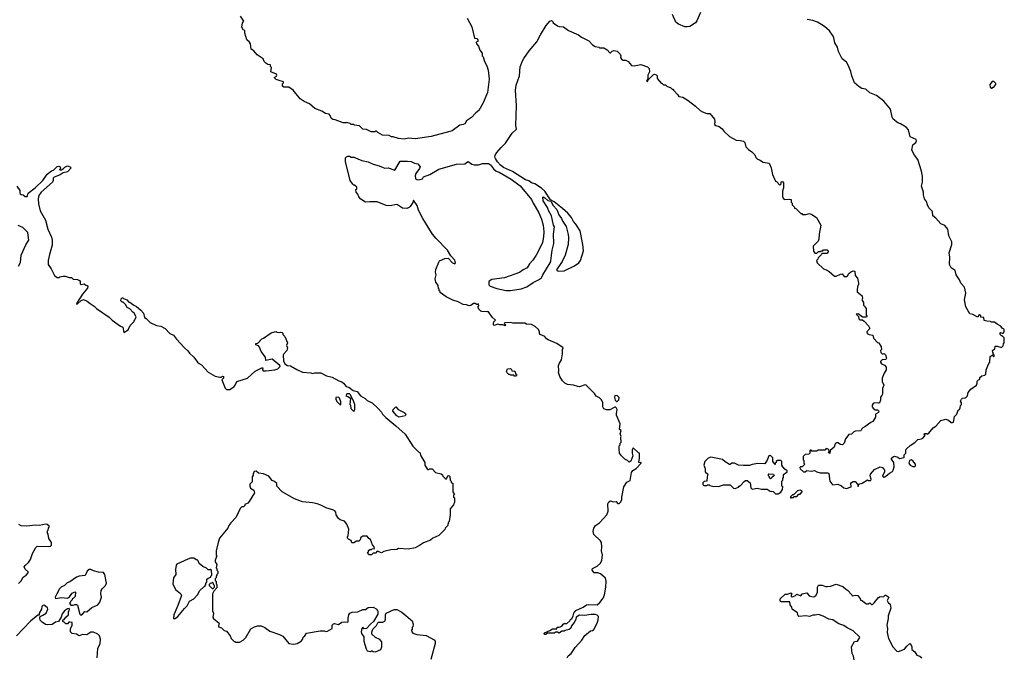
# Model space of a CAD drawing. Extents: x 2206940 to 2356632, y 511582 to 673215.
# Tile 105 of 228: x 2325179 to 2336870, y 530963 to 538523. Entities that reach past the tile are written whole.
import ezdxf

# ---------------------------------------------------------------- set-up
doc = ezdxf.new("R2010")
doc.units = 0

msp = doc.modelspace()

# ---------------------------------------------------------------- linework, layer by layer
at = {"layer": '0CON10XD'}
for points in [[(2330286, 537194), (2330065, 537136), (2329875, 537110), (2329795, 537116), (2329744, 537104), (2329675, 537114), (2329615, 537132), (2329594, 537134), (2329565, 537148), (2329485, 537153), (2329433, 537183), (2329415, 537200), (2329405, 537200), (2329395, 537190), (2329353, 537193), (2329295, 537220), (2329253, 537223), (2329212, 537262), (2329155, 537270), (2329145, 537280), (2329115, 537280), (2329102, 537292), (2329065, 537302), (2329055, 537298), (2329018, 537298), (2328925, 537332), (2328895, 537338), (2328878, 537355), (2328867, 537387), (2328855, 537400), (2328808, 537408), (2328767, 537437), (2328685, 537468), (2328620, 537525), (2328555, 537552), (2328508, 537585), (2328427, 537687), (2328375, 537720), (2328315, 537723), (2328298, 537735), (2328298, 537762), (2328310, 537775), (2328310, 537785), (2328258, 537802), (2328225, 537812), (2328200, 537835), (2328227, 537853), (2328232, 537865), (2328226, 537876), (2328160, 537905), (2328170, 537955), (2328158, 537968), (2328156, 537986), (2328125, 537992), (2328100, 538005), (2328080, 538025), (2328069, 538059), (2328000, 538105), (2327960, 538155), (2327928, 538175), (2327920, 538235), (2327908, 538258), (2327877, 538285), (2327852, 538365), (2327850, 538395), (2327835, 538400), (2327818, 538435), (2327823, 538487), (2327840, 538505), (2327800, 538565)], [(2330493, 538543), (2330547, 538437), (2330580, 538305), (2330605, 538300), (2330620, 538285), (2330618, 538265), (2330600, 538255), (2330602, 538235), (2330628, 538208), (2330643, 538163), (2330670, 538125), (2330670, 538095), (2330682, 538082), (2330698, 538028), (2330726, 537976), (2330742, 537925), (2330753, 537815), (2330735, 537660), (2330682, 537535), (2330630, 537445), (2330595, 537418), (2330545, 537362), (2330486, 537324), (2330465, 537288), (2330445, 537277), (2330405, 537271), (2330315, 537203), (2330286, 537194)], [(2331341, 536229), (2331374, 536155), (2331393, 536085), (2331402, 536005), (2331398, 535945), (2331385, 535878), (2331364, 535825), (2331312, 535725), (2331273, 535667), (2331234, 535625), (2331205, 535578), (2331155, 535554), (2331115, 535523), (2330935, 535457), (2330785, 535436), (2330755, 535417), (2330749, 535405), (2330750, 535375), (2330765, 535360), (2330845, 535332), (2330955, 535306), (2331005, 535306), (2331135, 535329), (2331202, 535352), (2331275, 535404), (2331338, 535432), (2331373, 535457), (2331390, 535495), (2331476, 535635), (2331485, 535660), (2331501, 535785), (2331520, 535865), (2331518, 535975), (2331529, 536065), (2331519, 536085), (2331494, 536195), (2331456, 536256), (2331444, 536294), (2331395, 536372), (2331390, 536415), (2331395, 536420), (2331415, 536408), (2331448, 536378), (2331485, 536370), (2331515, 536318), (2331558, 536268), (2331581, 536205), (2331613, 536163), (2331628, 536125), (2331667, 536067), (2331693, 535973), (2331696, 535935), (2331690, 535855), (2331654, 535725), (2331619, 535651), (2331553, 535553), (2331565, 535540), (2331577, 535537), (2331645, 535542), (2331765, 535599), (2331816, 535634), (2331837, 535665), (2331873, 535777), (2331866, 535855), (2331834, 536014), (2331784, 536094), (2331755, 536125), (2331729, 536175), (2331686, 536226), (2331625, 536281), (2331525, 536360), (2331482, 536382), (2331415, 536488), (2331375, 536521), (2331295, 536574), (2331256, 536586), (2331225, 536609), (2331185, 536620), (2331029, 536719), (2330925, 536767), (2330888, 536795), (2330854, 536835), (2330827, 536875), (2330822, 536892), (2330826, 536915), (2330844, 536945), (2330894, 537005), (2330949, 537055), (2331026, 537175), (2331076, 537225), (2331071, 537265), (2331076, 537505), (2331064, 537686), (2331074, 537746), (2331113, 537857), (2331122, 537965), (2331148, 538035), (2331166, 538064), (2331229, 538155), (2331321, 538259), (2331361, 538345), (2331429, 538455), (2331474, 538506), (2331492, 538512), (2331506, 538506), (2331514, 538484), (2331565, 538452), (2331584, 538444), (2331635, 538437), (2331696, 538396), (2331815, 538342), (2331850, 538315), (2331935, 538272), (2331980, 538225), (2332013, 538203), (2332057, 538197), (2332065, 538190), (2332115, 538188), (2332156, 538166), (2332185, 538130), (2332195, 538130), (2332215, 538150), (2332235, 538158), (2332275, 538150), (2332308, 538115), (2332317, 538095), (2332313, 538075), (2332323, 538055), (2332345, 538044), (2332375, 538042), (2332405, 538028), (2332445, 537978), (2332475, 537977), (2332555, 537993), (2332635, 537963), (2332653, 537945), (2332657, 537905), (2332638, 537865), (2332638, 537822), (2332623, 537795), (2332635, 537790), (2332642, 537808), (2332657, 537823), (2332705, 537873), (2332716, 537876), (2332738, 537868), (2332747, 537855), (2332750, 537825), (2332795, 537770), (2332807, 537767), (2332825, 537750), (2332845, 537750), (2332863, 537733), (2332910, 537715), (2332925, 537700), (2332935, 537700), (2332940, 537685), (2332995, 537630), (2333005, 537610), (2333052, 537602), (2333115, 537562), (2333205, 537498), (2333260, 537445), (2333285, 537430), (2333338, 537408), (2333375, 537410), (2333430, 537340), (2333434, 537316), (2333428, 537278), (2333445, 537267), (2333486, 537256), (2333519, 537229), (2333541, 537201), (2333607, 537137), (2333685, 537092), (2333735, 537090), (2333775, 537080), (2333788, 537065), (2333802, 537015), (2333831, 536981), (2333873, 536953), (2333908, 536918), (2333920, 536885), (2333940, 536865), (2333965, 536860), (2334005, 536832), (2334078, 536818), (2334102, 536762), (2334118, 536685), (2334152, 536605), (2334165, 536600), (2334205, 536560), (2334220, 536575), (2334222, 536598), (2334235, 536600), (2334248, 536585), (2334250, 536525), (2334238, 536485), (2334238, 536425), (2334243, 536403), (2334258, 536388), (2334315, 536390), (2334338, 536388), (2334340, 536355), (2334350, 536345), (2334350, 536325), (2334380, 536295), (2334380, 536285), (2334395, 536280), (2334455, 536220), (2334465, 536220), (2334475, 536210), (2334515, 536208), (2334555, 536222), (2334585, 536208), (2334638, 536175), (2334692, 536085), (2334670, 535975), (2334668, 535915), (2334660, 535895), (2334600, 535835), (2334603, 535773), (2334622, 535752), (2334645, 535750), (2334665, 535770), (2334685, 535770), (2334695, 535780), (2334715, 535780), (2334725, 535790), (2334765, 535790), (2334778, 535778), (2334778, 535765), (2334762, 535748), (2334702, 535748), (2334695, 535730), (2334660, 535695), (2334655, 535680), (2334640, 535665), (2334648, 535635), (2334722, 535565), (2334765, 535550), (2334792, 535532), (2334855, 535477), (2334875, 535479), (2334925, 535503), (2334945, 535506), (2334970, 535475), (2334995, 535472), (2335009, 535481), (2335022, 535508), (2335045, 535524), (2335075, 535539), (2335097, 535535), (2335098, 535485), (2335127, 535455), (2335140, 535395), (2335140, 535375), (2335130, 535365), (2335123, 535325), (2335123, 535293), (2335182, 535242), (2335188, 535212), (2335180, 535195), (2335200, 535165), (2335200, 535135), (2335210, 535125), (2335212, 535112), (2335230, 535095), (2335230, 535015), (2335240, 535005), (2335235, 534990), (2335185, 534990), (2335135, 535030), (2335110, 535025), (2335138, 534998), (2335142, 534972), (2335155, 534960), (2335187, 534957), (2335205, 534942), (2335258, 534888), (2335272, 534858), (2335238, 534815), (2335240, 534795), (2335264, 534784), (2335308, 534778), (2335315, 534740), (2335365, 534690), (2335380, 534685), (2335407, 534637), (2335410, 534605), (2335400, 534595), (2335403, 534573), (2335425, 534552), (2335445, 534558), (2335460, 534545), (2335470, 534505), (2335463, 534487), (2335418, 534482), (2335400, 534465), (2335398, 534455), (2335410, 534435), (2335449, 534419), (2335467, 534395), (2335466, 534364), (2335442, 534325), (2335420, 534265), (2335418, 534225), (2335438, 534185), (2335423, 534145), (2335422, 534078), (2335415, 534060), (2335398, 534042), (2335398, 534005), (2335388, 533972), (2335375, 533968), (2335328, 533972), (2335314, 533966), (2335302, 533945), (2335302, 533925), (2335311, 533911), (2335335, 533890), (2335365, 533890), (2335380, 533875), (2335375, 533860), (2335342, 533838), (2335340, 533805), (2335310, 533750), (2335285, 533740), (2335215, 533687), (2335192, 533678), (2335178, 533665), (2335168, 533642), (2335103, 533637), (2335085, 533630), (2335055, 533600), (2335022, 533598), (2334983, 533547), (2334968, 533495), (2334950, 533475), (2334925, 533480), (2334895, 533500), (2334872, 533498), (2334860, 533485), (2334850, 533445), (2334802, 533408), (2334798, 533372), (2334780, 533385), (2334790, 533395), (2334788, 533418), (2334755, 533430), (2334737, 533413), (2334655, 533410), (2334645, 533400), (2334585, 533400), (2334575, 533410), (2334565, 533410), (2334560, 533405), (2334560, 533375), (2334548, 533362), (2334505, 533360), (2334485, 533340), (2334480, 533335), (2334480, 533295), (2334488, 533288), (2334490, 533255), (2334500, 533245), (2334470, 533215), (2334448, 533212), (2334442, 533205), (2334445, 533190), (2334484, 533154), (2334507, 533153), (2334525, 533168), (2334575, 533162), (2334615, 533170), (2334645, 533152), (2334685, 533142), (2334775, 533142), (2334787, 533135), (2334800, 533045), (2334821, 533011), (2334835, 533000), (2334895, 533008), (2334937, 532987), (2334963, 532963), (2334995, 532957), (2335050, 532975), (2335048, 533015), (2335054, 533026), (2335075, 533040), (2335098, 533038), (2335128, 533008), (2335135, 532980), (2335142, 533008), (2335182, 533018), (2335245, 533060), (2335255, 533050), (2335285, 533050), (2335290, 533065), (2335277, 533105), (2335283, 533127), (2335330, 533180), (2335395, 533214), (2335425, 533206), (2335449, 533175), (2335446, 533155), (2335422, 533102), (2335445, 533092), (2335465, 533102), (2335505, 533138), (2335543, 533157), (2335552, 533175), (2335563, 533215), (2335558, 533265), (2335532, 533305), (2335532, 533318), (2335553, 533337), (2335565, 533340), (2335605, 533330), (2335625, 533312), (2335680, 533325), (2335682, 533355), (2335702, 533375), (2335699, 533405), (2335706, 533425), (2335752, 533468), (2335784, 533486)], [(2333261, 538609), (2333221, 538509), (2333205, 538485), (2333135, 538443), (2333105, 538437), (2333075, 538439), (2333001, 538471), (2332970, 538495), (2332930, 538585)], [(2335784, 533486), (2335812, 533505), (2335842, 533538), (2335885, 533544), (2335903, 533555), (2335930, 533585), (2335920, 533595), (2335922, 533608), (2335945, 533610), (2335955, 533600), (2335975, 533613), (2336024, 533676), (2336057, 533695), (2336115, 533763), (2336175, 533779), (2336206, 533766), (2336238, 533738), (2336255, 533738), (2336268, 533745), (2336278, 533812), (2336305, 533840), (2336322, 533885), (2336338, 533895), (2336346, 533914), (2336348, 533942), (2336360, 533955), (2336360, 533975), (2336350, 533995), (2336362, 534018), (2336375, 534030), (2336405, 534032), (2336419, 534041), (2336432, 534058), (2336440, 534095), (2336472, 534135), (2336538, 534185), (2336548, 534205), (2336548, 534232), (2336562, 534248), (2336580, 534255), (2336580, 534275), (2336605, 534292), (2336638, 534302), (2336650, 534315), (2336653, 534367), (2336685, 534440), (2336700, 534455), (2336702, 534525), (2336725, 534540), (2336743, 534523), (2336750, 534525), (2336748, 534538), (2336730, 534555), (2336740, 534565), (2336733, 534573), (2336730, 534595), (2336757, 534613), (2336760, 534645), (2336785, 534648), (2336835, 534632), (2336855, 534650), (2336860, 534675), (2336870, 534685), (2336868, 534745), (2336845, 534770), (2336835, 534770), (2336820, 534785), (2336820, 534805), (2336825, 534810), (2336845, 534800), (2336858, 534802), (2336870, 534815), (2336868, 534848), (2336850, 534855), (2336830, 534885), (2336786, 534906), (2336755, 534932), (2336712, 534932), (2336705, 534940), (2336664, 534944), (2336632, 534952), (2336628, 534985), (2336592, 534992), (2336590, 535005), (2336575, 535018), (2336565, 535010), (2336560, 534995), (2336547, 534993), (2336495, 535022), (2336459, 535029), (2336414, 535114), (2336397, 535195), (2336413, 535275), (2336398, 535348), (2336352, 535395), (2336337, 535435), (2336297, 535495), (2336286, 535546), (2336238, 535578), (2336220, 535615), (2336222, 535705), (2336217, 535753), (2336246, 535854), (2336246, 535885), (2336211, 535955), (2336199, 536035), (2336165, 536080), (2336115, 536098), (2336057, 536165), (2336020, 536195), (2336017, 536245), (2335975, 536290), (2335957, 536325), (2335946, 536365), (2335922, 536395), (2335911, 536445), (2335912, 536475), (2335886, 536545), (2335899, 536595), (2335900, 536665), (2335886, 536725), (2335844, 536864), (2335802, 536915), (2335772, 536975), (2335783, 537037), (2335818, 537065), (2335828, 537085), (2335825, 537100), (2335754, 537134), (2335731, 537215), (2335706, 537246), (2335638, 537285), (2335605, 537297), (2335551, 537341), (2335540, 537365), (2335520, 537460), (2335441, 537555), (2335353, 537623), (2335275, 537653), (2335225, 537697), (2335178, 537708), (2335146, 537726), (2335092, 537775), (2335058, 537858), (2335047, 537907), (2335014, 537984), (2334995, 538018), (2334945, 538060), (2334902, 538145), (2334888, 538195), (2334858, 538248), (2334847, 538307), (2334837, 538327), (2334795, 538390), (2334733, 538443), (2334650, 538495), (2334595, 538513), (2334530, 538525)], [(2336725, 537710), (2336735, 537720), (2336745, 537720), (2336770, 537755), (2336770, 537765), (2336745, 537790), (2336725, 537790), (2336700, 537755), (2336702, 537722), (2336715, 537710), (2336725, 537710)], [(2331678, 530945), (2331691, 530969), (2331725, 530998), (2331774, 531066), (2331852, 531155), (2331891, 531209), (2331956, 531264), (2331980, 531270), (2331995, 531282), (2332034, 531355), (2332047, 531395), (2332050, 531435), (2332035, 531450), (2332015, 531458), (2331965, 531458), (2331885, 531447), (2331825, 531452), (2331785, 531428), (2331781, 531399), (2331764, 531365), (2331732, 531325), (2331723, 531297), (2331705, 531280), (2331655, 531270), (2331645, 531260), (2331615, 531260), (2331585, 531240), (2331565, 531250), (2331545, 531250), (2331525, 531240), (2331445, 531240), (2331425, 531221), (2331415, 531221), (2331407, 531235), (2331409, 531241), (2331475, 531270), (2331505, 531291), (2331555, 531290), (2331562, 531308), (2331585, 531310), (2331617, 531323), (2331633, 531345), (2331645, 531351), (2331675, 531351), (2331712, 531385), (2331720, 531400), (2331735, 531410), (2331752, 531445), (2331758, 531475), (2331782, 531508), (2331870, 531545), (2331910, 531575), (2331935, 531580), (2332034, 531576), (2332068, 531602), (2332106, 531655), (2332124, 531695), (2332138, 531785), (2332142, 531855), (2332135, 531890), (2332075, 531943), (2332045, 531953), (2332000, 531955), (2331978, 531985), (2331980, 532005), (2332036, 532034), (2332075, 532070), (2332092, 532105), (2332100, 532165), (2332088, 532215), (2332092, 532265), (2332087, 532315), (2332076, 532336), (2331995, 532410), (2331990, 532445), (2331997, 532485), (2332014, 532515), (2332065, 532550), (2332151, 532645), (2332166, 532685), (2332164, 532775), (2332175, 532798), (2332195, 532808), (2332225, 532797), (2332262, 532802), (2332272, 532785), (2332285, 532778), (2332295, 532778), (2332312, 532795), (2332328, 532822), (2332329, 532855), (2332352, 532975), (2332389, 533031), (2332428, 533052), (2332442, 533145), (2332461, 533169), (2332497, 533193), (2332560, 533255), (2332555, 533270), (2332545, 533260), (2332530, 533265), (2332540, 533315), (2332540, 533375), (2332525, 533380), (2332462, 533438), (2332450, 533415), (2332450, 533375), (2332460, 533345), (2332435, 533280), (2332415, 533270), (2332395, 533290), (2332364, 533304), (2332324, 533344), (2332302, 533375), (2332298, 533425), (2332298, 533462), (2332307, 533473), (2332310, 533495), (2332320, 533505), (2332318, 533565), (2332322, 533575), (2332310, 533605), (2332322, 533645), (2332300, 533655), (2332310, 533725), (2332267, 533827), (2332264, 533845), (2332272, 533895), (2332265, 533910), (2332255, 533920), (2332245, 533920), (2332185, 533890), (2332145, 533890), (2332115, 533902), (2332104, 533924), (2332102, 533975), (2332088, 534008), (2332065, 534032), (2332025, 534052), (2332003, 534083), (2331905, 534182), (2331894, 534186), (2331825, 534163), (2331807, 534167), (2331755, 534182), (2331685, 534190), (2331650, 534205), (2331622, 534235), (2331592, 534285), (2331578, 534335), (2331582, 534355), (2331578, 534415), (2331588, 534445), (2331612, 534482), (2331623, 534557), (2331622, 534605), (2331630, 534625), (2331555, 534679), (2331453, 534723), (2331434, 534734), (2331415, 534761), (2331360, 534785), (2331350, 534795), (2331350, 534815), (2331338, 534845), (2331301, 534881), (2331255, 534902), (2331198, 534908), (2331175, 534920), (2331035, 534918), (2331005, 534928), (2330940, 534925), (2330930, 534915), (2330952, 534895), (2330945, 534888), (2330915, 534900), (2330879, 534899), (2330855, 534907), (2330813, 534893), (2330805, 534900), (2330804, 534916), (2330810, 534935), (2330828, 534955), (2330825, 534960), (2330790, 534990), (2330745, 535052), (2330735, 535058), (2330725, 535052), (2330666, 535056), (2330655, 535062), (2330632, 535085), (2330622, 535105), (2330620, 535115), (2330630, 535125), (2330625, 535150), (2330615, 535140), (2330605, 535140), (2330585, 535152), (2330567, 535153), (2330535, 535130), (2330515, 535127), (2330485, 535139), (2330445, 535140), (2330385, 535173), (2330321, 535191), (2330241, 535231), (2330170, 535285), (2330170, 535295), (2330160, 535305), (2330160, 535325), (2330153, 535333), (2330147, 535367), (2330120, 535405), (2330112, 535445), (2330122, 535495), (2330117, 535525), (2330121, 535555), (2330154, 535645), (2330165, 535660), (2330225, 535688), (2330265, 535690), (2330318, 535635), (2330345, 535622), (2330353, 535635), (2330345, 535668), (2330297, 535717), (2330259, 535785), (2330123, 535923), (2330080, 535975), (2329965, 536163), (2329915, 536262), (2329900, 536315), (2329855, 536380), (2329847, 536353), (2329817, 536305), (2329805, 536293), (2329775, 536281), (2329725, 536286), (2329665, 536324), (2329648, 536328), (2329583, 536313), (2329530, 536315), (2329425, 536360), (2329335, 536362), (2329285, 536358), (2329231, 536391), (2329205, 536420), (2329195, 536450), (2329172, 536475), (2329170, 536505), (2329180, 536515), (2329180, 536535), (2329155, 536560), (2329145, 536560), (2329135, 536570), (2329102, 536615), (2329048, 536838), (2329048, 536882), (2329060, 536895), (2329075, 536902), (2329095, 536902), (2329115, 536892), (2329145, 536890), (2329240, 536850), (2329315, 536834), (2329376, 536806), (2329447, 536787), (2329495, 536766), (2329515, 536761), (2329555, 536764), (2329632, 536738), (2329695, 536845), (2329785, 536845), (2329828, 536838), (2329865, 536820), (2329905, 536812), (2329934, 536775), (2329927, 536755), (2329881, 536695), (2329875, 536670), (2329879, 536635), (2329901, 536621), (2329935, 536624), (2329960, 536635), (2329974, 536656), (2330048, 536685), (2330155, 536747), (2330365, 536807), (2330465, 536810), (2330495, 536837), (2330505, 536838), (2330548, 536808), (2330575, 536798), (2330625, 536798), (2330675, 536817), (2330745, 536814), (2330770, 536800), (2330805, 536754), (2330835, 536726), (2330871, 536711), (2331015, 536628), (2331120, 536550), (2331256, 536386), (2331274, 536344), (2331301, 536305), (2331341, 536229)], [(2325145, 536548), (2325181, 536495), (2325179, 536465), (2325184, 536454), (2325195, 536447), (2325220, 536445), (2325245, 536422), (2325268, 536425), (2325278, 536465), (2325362, 536525), (2325452, 536615), (2325505, 536688), (2325555, 536728), (2325580, 536735), (2325622, 536778), (2325645, 536782), (2325660, 536775), (2325662, 536758), (2325650, 536745), (2325655, 536740), (2325675, 536740), (2325700, 536755), (2325715, 536772), (2325745, 536788), (2325777, 536777), (2325790, 536765), (2325745, 536718), (2325695, 536703), (2325659, 536681), (2325587, 536653), (2325578, 536642), (2325576, 536614), (2325567, 536595), (2325434, 536476), (2325407, 536435), (2325397, 536395), (2325400, 536335), (2325423, 536255), (2325484, 536144), (2325511, 536035), (2325555, 535940), (2325563, 535905), (2325563, 535845), (2325531, 535735), (2325517, 535663), (2325518, 535618), (2325554, 535564), (2325592, 535485), (2325625, 535460), (2325645, 535460), (2325655, 535470), (2325695, 535478), (2325717, 535477), (2325765, 535460), (2325795, 535460), (2325815, 535440), (2325865, 535438), (2325890, 535425), (2325898, 535415), (2325898, 535388), (2325908, 535378), (2325945, 535388), (2325965, 535370), (2325978, 535368), (2325988, 535355), (2325982, 535335), (2325925, 535263), (2325860, 535165), (2325854, 535144), (2325865, 535147), (2325910, 535190), (2325935, 535202), (2325981, 535181), (2326015, 535151), (2326062, 535122), (2326090, 535095), (2326241, 534991), (2326275, 534954), (2326375, 534884), (2326402, 534872), (2326415, 534808), (2326465, 534840), (2326489, 534891), (2326532, 534935), (2326560, 534995), (2326539, 535039), (2326521, 535051), (2326485, 535090), (2326454, 535104), (2326435, 535140), (2326408, 535168), (2326395, 535170), (2326380, 535185), (2326382, 535208), (2326395, 535220), (2326405, 535220), (2326412, 535212), (2326450, 535195), (2326475, 535170), (2326485, 535170), (2326533, 535133), (2326565, 535118), (2326618, 535075), (2326647, 535037), (2326662, 534985), (2326680, 534975), (2326727, 534927), (2326803, 534893), (2326855, 534882), (2326905, 534858), (2326960, 534795), (2327005, 534778), (2327040, 534730), (2327136, 534626), (2327175, 534592), (2327195, 534562), (2327248, 534515), (2327288, 534458), (2327309, 534439), (2327338, 534425), (2327415, 534338), (2327501, 534291), (2327555, 534280), (2327575, 534280), (2327585, 534290), (2327598, 534288), (2327600, 534265), (2327580, 534245), (2327618, 534148), (2327635, 534130), (2327675, 534130), (2327724, 534166), (2327739, 534185), (2327755, 534228), (2327884, 534266), (2327975, 534348), (2328055, 534390), (2328065, 534390), (2328062, 534365), (2328068, 534355), (2328105, 534352), (2328210, 534365), (2328245, 534378), (2328270, 534405), (2328268, 534418), (2328175, 534492), (2328100, 534475), (2328098, 534515), (2328045, 534582), (2328026, 534636), (2328015, 534650), (2327983, 534663), (2327984, 534676), (2328008, 534682), (2328055, 534732), (2328075, 534743), (2328166, 534804), (2328205, 534818), (2328225, 534820), (2328233, 534813), (2328265, 534808), (2328275, 534812), (2328295, 534810), (2328302, 534802), (2328303, 534783), (2328325, 534760), (2328358, 534685), (2328348, 534655), (2328357, 534625), (2328352, 534595), (2328314, 534556), (2328309, 534541), (2328311, 534471), (2328327, 534437), (2328358, 534418), (2328395, 534412), (2328469, 534369), (2328538, 534338), (2328635, 534328), (2328655, 534320), (2328685, 534330), (2328755, 534330), (2328823, 534293), (2328888, 534278), (2328970, 534235), (2329005, 534223), (2329025, 534208), (2329055, 534168), (2329085, 534160), (2329138, 534118), (2329186, 534106), (2329227, 534057), (2329280, 534025), (2329305, 534002), (2329365, 533972), (2329435, 533908), (2329473, 533863), (2329485, 533840), (2329525, 533798), (2329645, 533702), (2329755, 533600), (2329845, 533460), (2329915, 533390), (2329930, 533385), (2329943, 533343), (2329990, 533265), (2329990, 533235), (2330022, 533182), (2330035, 533180), (2330045, 533190), (2330075, 533190), (2330115, 533148), (2330185, 533130), (2330198, 533118), (2330202, 533102), (2330235, 533070), (2330248, 533072), (2330262, 533108), (2330275, 533110), (2330285, 533100), (2330290, 533055), (2330300, 533045), (2330302, 533032), (2330320, 533015), (2330320, 532915), (2330340, 532885), (2330330, 532875), (2330330, 532855), (2330340, 532845), (2330340, 532795), (2330328, 532762), (2330290, 532715), (2330290, 532645), (2330280, 532565), (2330270, 532555), (2330257, 532513), (2330230, 532485), (2330225, 532470), (2330155, 532398), (2330085, 532368), (2330055, 532342), (2329975, 532312), (2329925, 532278), (2329875, 532252), (2329793, 532237), (2329678, 532242), (2329655, 532232), (2329585, 532228), (2329503, 532207), (2329475, 532192), (2329425, 532210), (2329405, 532190), (2329375, 532190), (2329355, 532170), (2329325, 532170), (2329310, 532195), (2329320, 532205), (2329322, 532218), (2329335, 532230), (2329355, 532230), (2329365, 532240), (2329390, 532245), (2329388, 532265), (2329368, 532288), (2329345, 532350), (2329324, 532364), (2329305, 532390), (2329255, 532390), (2329230, 532375), (2329220, 532345), (2329205, 532330), (2329178, 532332), (2329145, 532309), (2329121, 532311), (2329115, 532340), (2329083, 532353), (2329070, 532365), (2329070, 532385), (2329080, 532395), (2329088, 532475), (2329064, 532534), (2329035, 532568), (2328983, 532583), (2328965, 532600), (2328938, 532645), (2328931, 532675), (2328920, 532690), (2328895, 532704), (2328825, 532724), (2328755, 532760), (2328710, 532775), (2328655, 532786), (2328535, 532797), (2328442, 532835), (2328295, 532918), (2328230, 532985), (2328230, 533015), (2328205, 533040), (2328175, 533050), (2328135, 533102), (2328075, 533132), (2328015, 533140), (2327985, 533160), (2327962, 533158), (2327960, 533145), (2327950, 533135), (2327950, 533115), (2327940, 533095), (2327940, 533035), (2327913, 533007), (2327910, 532985), (2327921, 532961), (2327960, 532935), (2327968, 532905), (2327905, 532800), (2327887, 532783), (2327852, 532768), (2327850, 532755), (2327835, 532740), (2327815, 532740), (2327795, 532720), (2327750, 532615), (2327685, 532550), (2327663, 532517), (2327652, 532485), (2327550, 532365), (2327534, 532316), (2327512, 532215), (2327512, 532165), (2327518, 532155), (2327500, 532105), (2327500, 532085), (2327518, 532055), (2327510, 532015), (2327520, 532005), (2327520, 531985), (2327530, 531975), (2327530, 531945), (2327520, 531935), (2327520, 531925), (2327510, 531915), (2327510, 531895), (2327500, 531885), (2327500, 531865), (2327510, 531855), (2327510, 531825), (2327520, 531815), (2327520, 531775), (2327482, 531738), (2327470, 531705), (2327468, 531505), (2327478, 531475), (2327472, 531425), (2327481, 531411), (2327547, 531357), (2327538, 531325), (2327540, 531315), (2327575, 531300), (2327605, 531270), (2327635, 531260), (2327678, 531208), (2327690, 531175), (2327725, 531140), (2327735, 531140), (2327745, 531130), (2327787, 531133), (2327833, 531157), (2327864, 531186), (2327922, 531288), (2327968, 531315), (2328003, 531327), (2328046, 531326), (2328088, 531305), (2328148, 531262)], [(2325165, 535597), (2325190, 535640), (2325196, 535725), (2325250, 535850), (2325287, 535905), (2325276, 535995), (2325216, 536056), (2325161, 536081)], [(2331075, 534290), (2331055, 534290), (2331045, 534300), (2331005, 534300), (2330995, 534310), (2330985, 534310), (2330965, 534330), (2330960, 534345), (2330972, 534378), (2331005, 534380), (2331018, 534368), (2331022, 534352), (2331058, 534348), (2331070, 534315), (2331080, 534305), (2331075, 534290)], [(2329145, 533870), (2329160, 533895), (2329157, 533955), (2329147, 533985), (2329105, 534070), (2329095, 534080), (2329065, 534080), (2329050, 534055), (2329075, 534050), (2329108, 534028), (2329100, 533955), (2329108, 533945), (2329110, 533905), (2329145, 533870)], [(2328985, 533950), (2328990, 533955), (2328990, 533985), (2328978, 534028), (2328965, 534040), (2328932, 534038), (2328932, 534015), (2328945, 533990), (2328985, 533950)], [(2332275, 533990), (2332292, 534008), (2332297, 534037), (2332277, 534057), (2332245, 534060), (2332240, 534035), (2332250, 534005), (2332265, 533990), (2332275, 533990)], [(2329685, 533804), (2329655, 533818), (2329608, 533875), (2329612, 533895), (2329645, 533927), (2329673, 533893), (2329745, 533859), (2329760, 533845), (2329763, 533835), (2329755, 533820), (2329685, 533804)], [(2334185, 532892), (2334216, 532914), (2334238, 532945), (2334240, 532975), (2334230, 532985), (2334230, 533045), (2334240, 533055), (2334240, 533075), (2334250, 533085), (2334248, 533122), (2334290, 533155), (2334290, 533165), (2334264, 533184), (2334240, 533215), (2334230, 533235), (2334230, 533275), (2334218, 533288), (2334175, 533290), (2334160, 533275), (2334160, 533265), (2334150, 533255), (2334150, 533240), (2334145, 533240), (2334138, 533258), (2334120, 533275), (2334122, 533322), (2334095, 533348), (2334072, 533345), (2334056, 533294), (2334025, 533250), (2333945, 533252), (2333877, 533243), (2333845, 533230), (2333775, 533229), (2333714, 533234), (2333665, 533257), (2333635, 533257), (2333615, 533243), (2333605, 533243), (2333555, 533272), (2333525, 533300), (2333385, 533328), (2333355, 533318), (2333314, 533276), (2333302, 533235), (2333318, 533195), (2333318, 533155), (2333348, 533125), (2333340, 533095), (2333338, 533042), (2333305, 533040), (2333290, 533025), (2333290, 533005), (2333303, 532993), (2333335, 532990), (2333345, 533000), (2333365, 533000), (2333375, 532990), (2333405, 532982), (2333475, 532980), (2333535, 532998), (2333615, 533000), (2333655, 532960), (2333675, 532958), (2333715, 532970), (2333720, 532985), (2333740, 532995), (2333781, 533039), (2333798, 533052), (2333815, 533052), (2333852, 533025), (2333860, 532965), (2333875, 532950), (2333935, 532960), (2333985, 532950), (2334055, 532950), (2334090, 532925), (2334125, 532920), (2334153, 532893), (2334185, 532892)], [(2335805, 533217), (2335815, 533224), (2335815, 533245), (2335785, 533286), (2335765, 533297), (2335743, 533287), (2335737, 533255), (2335754, 533234), (2335785, 533218), (2335805, 533217)], [(2334095, 533070), (2334082, 533082), (2334080, 533095), (2334070, 533105), (2334070, 533125), (2334075, 533130), (2334128, 533128), (2334138, 533112), (2334125, 533100), (2334112, 533098), (2334108, 533082), (2334095, 533070)], [(2334335, 532840), (2334345, 532850), (2334365, 532850), (2334375, 532860), (2334408, 532862), (2334432, 532888), (2334445, 532890), (2334470, 532915), (2334470, 532925), (2334445, 532938), (2334415, 532930), (2334368, 532882), (2334355, 532880), (2334332, 532858), (2334330, 532845), (2334335, 532840)], [(2325164, 531826), (2325195, 531858), (2325220, 531905), (2325255, 531928), (2325278, 531955), (2325278, 531968), (2325245, 531998), (2325233, 532025), (2325245, 532042), (2325284, 532076), (2325308, 532112), (2325330, 532185), (2325352, 532218), (2325370, 532255), (2325385, 532270), (2325525, 532268), (2325545, 532270), (2325557, 532283), (2325558, 532315), (2325523, 532363), (2325518, 532415), (2325510, 532425), (2325510, 532455), (2325517, 532463), (2325520, 532485), (2325530, 532495), (2325528, 532508), (2325505, 532530), (2325485, 532532), (2325415, 532518), (2325365, 532522), (2325265, 532510), (2325195, 532513), (2325167, 532527)], [(2327025, 531411), (2327058, 531435), (2327135, 531531), (2327168, 531562), (2327195, 531620), (2327246, 531644), (2327288, 531695), (2327318, 531745), (2327365, 531790), (2327380, 531795), (2327380, 531805), (2327390, 531815), (2327390, 531835), (2327400, 531845), (2327402, 531878), (2327415, 531890), (2327448, 531902), (2327450, 531915), (2327460, 531925), (2327458, 531988), (2327445, 532000), (2327435, 531990), (2327415, 531990), (2327395, 532012), (2327355, 532030), (2327310, 532065), (2327297, 532097), (2327285, 532110), (2327275, 532110), (2327245, 532128), (2327205, 532128), (2327175, 532118), (2327045, 532058), (2327038, 532045), (2327028, 531995), (2327033, 531935), (2327004, 531896), (2326996, 531824), (2327030, 531755), (2327090, 531710), (2327101, 531685), (2327058, 531565), (2327009, 531455), (2327004, 531414), (2327025, 531411)], [(2325905, 531452), (2325925, 531463), (2325954, 531496), (2325975, 531492), (2326037, 531543), (2326105, 531576), (2326129, 531605), (2326150, 531665), (2326144, 531705), (2326147, 531745), (2326157, 531765), (2326196, 531804), (2326208, 531832), (2326190, 531935), (2326175, 531960), (2326115, 531963), (2326055, 531980), (2326025, 531996), (2326004, 531996), (2325980, 531975), (2325955, 531922), (2325885, 531917), (2325855, 531903), (2325775, 531849), (2325742, 531835), (2325708, 531802), (2325675, 531787), (2325653, 531765), (2325618, 531705), (2325600, 531665), (2325605, 531650), (2325675, 531662), (2325745, 531652), (2325769, 531671), (2325800, 531715), (2325835, 531730), (2325840, 531725), (2325837, 531673), (2325818, 531652), (2325800, 531645), (2325800, 531635), (2325780, 531615), (2325780, 531605), (2325770, 531595), (2325785, 531570), (2325815, 531570), (2325835, 531580), (2325855, 531580), (2325865, 531570), (2325894, 531464), (2325905, 531452)], [(2327475, 531770), (2327490, 531785), (2327490, 531805), (2327480, 531815), (2327478, 531828), (2327465, 531840), (2327455, 531830), (2327442, 531828), (2327430, 531815), (2327430, 531805), (2327465, 531770), (2327475, 531770)], [(2335087, 530923), (2335078, 530965), (2335063, 530995), (2335057, 531075), (2335091, 531139), (2335125, 531142), (2335153, 531185), (2335150, 531195), (2335074, 531265), (2335005, 531300), (2334965, 531331), (2334905, 531350), (2334863, 531375), (2334835, 531395), (2334785, 531405), (2334721, 531441), (2334665, 531461), (2334625, 531451), (2334595, 531451), (2334555, 531438), (2334515, 531444), (2334432, 531435), (2334423, 531445), (2334415, 531480), (2334353, 531523), (2334348, 531545), (2334328, 531575), (2334325, 531610), (2334225, 531610), (2334212, 531615), (2334208, 531625), (2334210, 531645), (2334268, 531702), (2334295, 531702), (2334337, 531717), (2334350, 531705), (2334340, 531695), (2334340, 531675), (2334355, 531670), (2334390, 531685), (2334405, 531700), (2334455, 531680), (2334470, 531705), (2334525, 531718), (2334553, 531683), (2334602, 531668), (2334617, 531673), (2334635, 531690), (2334652, 531725), (2334652, 531785), (2334665, 531810), (2334709, 531809), (2334745, 531793), (2334765, 531793), (2334805, 531797), (2334875, 531822), (2334952, 531792), (2334984, 531764), (2335009, 531749), (2335060, 531695), (2335065, 531680), (2335105, 531688), (2335130, 531685), (2335160, 531645), (2335162, 531632), (2335175, 531630), (2335220, 531595), (2335235, 531588), (2335255, 531588), (2335275, 531598), (2335295, 531580), (2335305, 531580), (2335323, 531597), (2335377, 531663), (2335395, 531672), (2335435, 531670), (2335455, 531690), (2335465, 531690), (2335500, 531665), (2335478, 531625), (2335491, 531601), (2335514, 531584), (2335523, 531535), (2335489, 531445), (2335492, 531412), (2335476, 531335), (2335483, 531295), (2335481, 531245), (2335494, 531175), (2335545, 531074), (2335592, 531025), (2335615, 531022), (2335683, 531047), (2335712, 531085), (2335747, 531117), (2335755, 531110), (2335770, 531075), (2335770, 531045), (2335808, 531015), (2335830, 530975), (2335867, 530967), (2335890, 530945)], [(2326100, 530945), (2326108, 531055), (2326134, 531115), (2326140, 531165), (2326126, 531205), (2326105, 531226), (2326055, 531250), (2326025, 531250), (2325975, 531220), (2325925, 531222), (2325885, 531208), (2325855, 531228), (2325800, 531235), (2325780, 531255), (2325780, 531295), (2325802, 531328), (2325800, 531365), (2325775, 531370), (2325763, 531367), (2325745, 531350), (2325725, 531350), (2325705, 531370), (2325690, 531375), (2325690, 531395), (2325705, 531400), (2325725, 531430), (2325760, 531455), (2325760, 531495), (2325767, 531503), (2325770, 531525), (2325765, 531530), (2325745, 531528), (2325712, 531505), (2325684, 531466), (2325672, 531428), (2325640, 531375), (2325605, 531368), (2325565, 531343), (2325505, 531337), (2325485, 531343), (2325445, 531368), (2325423, 531393), (2325418, 531415), (2325422, 531438), (2325455, 531450), (2325493, 531477), (2325512, 531525), (2325508, 531538), (2325485, 531560), (2325465, 531569), (2325455, 531566), (2325443, 531555), (2325438, 531525), (2325410, 531475), (2325408, 531452), (2325395, 531450), (2325305, 531380), (2325139, 531205)], [(2328148, 531262), (2328265, 531222), (2328305, 531202), (2328375, 531117), (2328425, 531107), (2328455, 531111), (2328475, 531117), (2328520, 531145), (2328536, 531164), (2328545, 531190), (2328565, 531205), (2328585, 531240), (2328745, 531264), (2328794, 531264), (2328815, 531257), (2328835, 531260), (2328888, 531295), (2328889, 531335), (2328905, 531350), (2328915, 531354), (2328965, 531342), (2329005, 531367), (2329035, 531374), (2329075, 531370), (2329080, 531375), (2329077, 531415), (2329088, 531455), (2329100, 531475), (2329125, 531488), (2329195, 531490), (2329255, 531518), (2329285, 531518), (2329315, 531542), (2329375, 531548), (2329420, 531525), (2329420, 531515), (2329430, 531505), (2329430, 531465), (2329380, 531375), (2329344, 531346), (2329298, 531292), (2329265, 531290), (2329255, 531310), (2329240, 531295), (2329233, 531255), (2329237, 531235), (2329263, 531195), (2329264, 531145), (2329292, 531052), (2329305, 531030), (2329323, 531023), (2329345, 531020), (2329355, 531030), (2329365, 531030), (2329375, 531022), (2329405, 531018), (2329468, 531045), (2329477, 531075), (2329478, 531135), (2329455, 531162), (2329405, 531188), (2329360, 531225), (2329358, 531252), (2329373, 531287), (2329415, 531330), (2329435, 531370), (2329492, 531368), (2329515, 531380), (2329522, 531405), (2329522, 531455), (2329530, 531475), (2329625, 531518), (2329655, 531518), (2329715, 531488), (2329838, 531385), (2329852, 531345), (2329847, 531313), (2329840, 531305), (2329840, 531285), (2329832, 531275), (2329833, 531253), (2329845, 531240), (2329895, 531222), (2330005, 531212), (2330099, 531159), (2330112, 531145), (2330113, 531115), (2330059, 530925)]]:
    msp.add_lwpolyline(points, dxfattribs=at)

doc.saveas('drawing.dxf')
